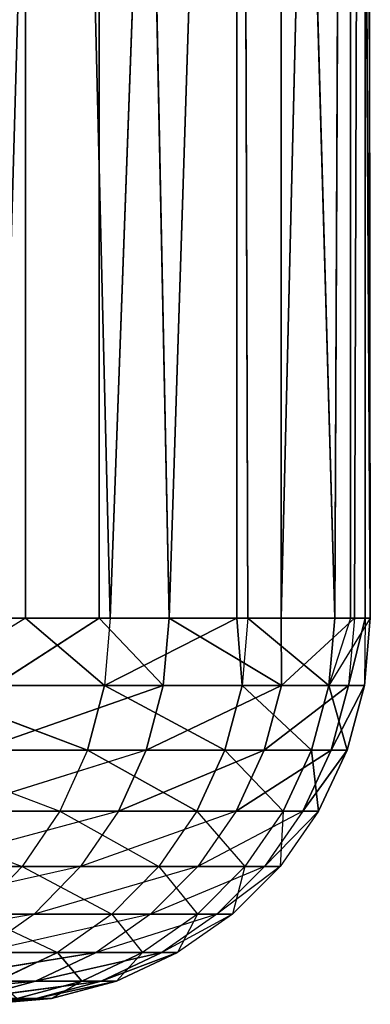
# Model space of a CAD drawing. Extents: x 0 to 7, y 0 to 11.4.
# Tile 121 of 256: x 1.1818 to 1.2, y 0 to 0.051. Entities that reach past the tile are written whole.
import ezdxf

# ---------------------------------------------------------------- set-up
doc = ezdxf.new("R2010")
doc.units = 0
doc.header["$LTSCALE"] = 2.54
doc.layers.get('0').update_dxf_attribs({"color": 13, "linetype": 'CONTINUOUS'})

# ---------------------------------------------------------------- blocks, each defined once
blk = doc.blocks.new('KUBEK_NA_SZCZOTECZKI_DEMIT')
at = {"color": 0}
for p, q in [((1.182075, 0.2, 3.632679), (1.186463, 0.02, 3.615557)), ((1.182075, 0.2, 3.632679), (1.186463, 0.02, 3.615557)), ((1.182075, 0.2, 3.632679), (1.182075, 0.02, 3.632679)), ((1.182075, 0.2, 3.632679), (1.182075, 0.02, 3.632679)), ((1.189516, 0.02, 3.398148), (1.18589, 0.2, 3.382055)), ((1.18589, 0.2, 3.382055), (1.18589, 0.02, 3.382055)), ((1.18589, 0.2, 3.382055), (1.18589, 0.02, 3.382055)), ((1.189516, 0.02, 3.398148), (1.18589, 0.2, 3.382055)), ((1.193025, 0.2, 3.583227), (1.186463, 0.02, 3.615557)), ((1.193025, 0.2, 3.583227), (1.186463, 0.02, 3.615557)), ((1.189516, 0.02, 3.398148), (1.195329, 0.2, 3.431817)), ((1.189516, 0.02, 3.398148), (1.195329, 0.2, 3.431817)), ((1.193025, 0.02, 3.583227), (1.193025, 0.2, 3.583227)), ((1.193601, 0.02, 3.579739), (1.193025, 0.2, 3.583227)), ((1.193025, 0.02, 3.583227), (1.193025, 0.2, 3.583227)), ((1.193601, 0.02, 3.579739), (1.193025, 0.2, 3.583227)), ((1.198105, 0.02, 3.543496), (1.193025, 0.2, 3.583227)), ((1.198105, 0.02, 3.543496), (1.193025, 0.2, 3.583227)), ((1.195329, 0.02, 3.431817), (1.199686, 0.2, 3.482278)), ((1.195329, 0.02, 3.431817), (1.199686, 0.2, 3.482278)), ((1.195329, 0.02, 3.431817), (1.195329, 0.2, 3.431817)), ((1.195329, 0.02, 3.431817), (1.195329, 0.2, 3.431817)), ((1.198105, 0.02, 3.543496), (1.198915, 0.2, 3.532922)), ((1.198105, 0.02, 3.543496), (1.198915, 0.2, 3.532922)), ((1.198915, 0.2, 3.532922), (1.199951, 0.02, 3.507021)), ((1.198915, 0.2, 3.532922), (1.199951, 0.02, 3.507021)), ((1.198915, 0.2, 3.532922), (1.198915, 0.02, 3.532922)), ((1.198915, 0.2, 3.532922), (1.198915, 0.02, 3.532922)), ((1.199129, 0.02, 3.470508), (1.199686, 0.2, 3.482278)), ((1.199129, 0.02, 3.470508), (1.199686, 0.2, 3.482278)), ((1.199686, 0.02, 3.482278), (1.199686, 0.2, 3.482278)), ((1.199686, 0.2, 3.482278), (1.199951, 0.02, 3.507021)), ((1.199686, 0.2, 3.482278), (1.199951, 0.02, 3.507021)), ((1.199686, 0.02, 3.482278), (1.199686, 0.2, 3.482278)), ((1.182075, 0.02, 3.632679), (1.176441, 0.016527, 3.650667)), ((1.182075, 0.02, 3.632679), (1.176731, 0.02, 3.650758)), ((1.18589, 0.02, 3.382055), (1.180484, 0.016527, 3.362771)), ((1.180776, 0.02, 3.362688), (1.18589, 0.02, 3.382055)), ((1.182075, 0.02, 3.632679), (1.186168, 0.016527, 3.615487)), ((1.186463, 0.02, 3.615557), (1.182075, 0.02, 3.632679)), ((1.18589, 0.02, 3.382055), (1.189219, 0.016527, 3.39821)), ((1.18589, 0.02, 3.382055), (1.189516, 0.02, 3.398148)), ((1.193025, 0.02, 3.583227), (1.186168, 0.016527, 3.615487)), ((1.186463, 0.02, 3.615557), (1.186168, 0.016527, 3.615487)), ((1.193025, 0.02, 3.583227), (1.186168, 0.016527, 3.615487)), ((1.193025, 0.02, 3.583227), (1.186463, 0.02, 3.615557)), ((1.193025, 0.02, 3.583227), (1.186463, 0.02, 3.615557)), ((1.189516, 0.02, 3.398148), (1.189219, 0.016527, 3.39821)), ((1.189516, 0.02, 3.398148), (1.195344, 0.016527, 3.434192)), ((1.189516, 0.02, 3.398148), (1.195344, 0.016527, 3.434192)), ((1.189516, 0.02, 3.398148), (1.195329, 0.02, 3.431817)), ((1.189516, 0.02, 3.398148), (1.195329, 0.02, 3.431817)), ((1.193025, 0.02, 3.583227), (1.193301, 0.016527, 3.579691)), ((1.193601, 0.02, 3.579739), (1.193025, 0.02, 3.583227)), ((1.193601, 0.02, 3.579739), (1.193301, 0.016527, 3.579691)), ((1.198105, 0.02, 3.543496), (1.193601, 0.02, 3.579739)), ((1.193601, 0.02, 3.579739), (1.197802, 0.016527, 3.54347)), ((1.193601, 0.02, 3.579739), (1.197802, 0.016527, 3.54347)), ((1.198105, 0.02, 3.543496), (1.193601, 0.02, 3.579739)), ((1.195329, 0.02, 3.431817), (1.195344, 0.016527, 3.434192)), ((1.195329, 0.02, 3.431817), (1.195344, 0.016527, 3.434192)), ((1.195329, 0.02, 3.431817), (1.199129, 0.02, 3.470508)), ((1.195329, 0.02, 3.431817), (1.199129, 0.02, 3.470508)), ((1.199129, 0.02, 3.470508), (1.195344, 0.016527, 3.434192)), ((1.199129, 0.02, 3.470508), (1.195344, 0.016527, 3.434192)), ((1.198915, 0.02, 3.532922), (1.197802, 0.016527, 3.54347)), ((1.199951, 0.02, 3.507021), (1.197802, 0.016527, 3.54347)), ((1.198105, 0.02, 3.543496), (1.197802, 0.016527, 3.54347)), ((1.198915, 0.02, 3.532922), (1.198105, 0.02, 3.543496)), ((1.199129, 0.02, 3.470508), (1.198826, 0.016527, 3.470526)), ((1.199686, 0.02, 3.482278), (1.198826, 0.016527, 3.470526)), ((1.199951, 0.02, 3.507021), (1.198915, 0.02, 3.532922)), ((1.199129, 0.02, 3.470508), (1.199686, 0.02, 3.482278)), ((1.199686, 0.02, 3.482278), (1.199647, 0.016527, 3.507016)), ((1.199951, 0.02, 3.507021), (1.199647, 0.016527, 3.507016)), ((1.199686, 0.02, 3.482278), (1.199951, 0.02, 3.507021)), ((1.176441, 0.016527, 3.650667), (1.186168, 0.016527, 3.615487)), ((1.176441, 0.016527, 3.650667), (1.186168, 0.016527, 3.615487)), ((1.176441, 0.016527, 3.650667), (1.18529, 0.01316, 3.615278)), ((1.176441, 0.016527, 3.650667), (1.18529, 0.01316, 3.615278)), ((1.189219, 0.016527, 3.39821), (1.179616, 0.01316, 3.363019)), ((1.189219, 0.016527, 3.39821), (1.179616, 0.01316, 3.363019)), ((1.189219, 0.016527, 3.39821), (1.180484, 0.016527, 3.362771)), ((1.189219, 0.016527, 3.39821), (1.180484, 0.016527, 3.362771)), ((1.186168, 0.016527, 3.615487), (1.18529, 0.01316, 3.615278)), ((1.186168, 0.016527, 3.615487), (1.18529, 0.01316, 3.615278)), ((1.186168, 0.016527, 3.615487), (1.193301, 0.016527, 3.579691)), ((1.186168, 0.016527, 3.615487), (1.193301, 0.016527, 3.579691)), ((1.186168, 0.016527, 3.615487), (1.19241, 0.01316, 3.579547)), ((1.186168, 0.016527, 3.615487), (1.19241, 0.01316, 3.579547)), ((1.189219, 0.016527, 3.39821), (1.188335, 0.01316, 3.398394)), ((1.189219, 0.016527, 3.39821), (1.188335, 0.01316, 3.398394)), ((1.195344, 0.016527, 3.434192), (1.188335, 0.01316, 3.398394)), ((1.195344, 0.016527, 3.434192), (1.188335, 0.01316, 3.398394)), ((1.195344, 0.016527, 3.434192), (1.189219, 0.016527, 3.39821)), ((1.195344, 0.016527, 3.434192), (1.189219, 0.016527, 3.39821)), ((1.193301, 0.016527, 3.579691), (1.19241, 0.01316, 3.579547)), ((1.193301, 0.016527, 3.579691), (1.19241, 0.01316, 3.579547)), ((1.193301, 0.016527, 3.579691), (1.197802, 0.016527, 3.54347)), ((1.193301, 0.016527, 3.579691), (1.197802, 0.016527, 3.54347)), ((1.193301, 0.016527, 3.579691), (1.196903, 0.01316, 3.543391)), ((1.193301, 0.016527, 3.579691), (1.196903, 0.01316, 3.543391)), ((1.195344, 0.016527, 3.434192), (1.19445, 0.01316, 3.434311)), ((1.195344, 0.016527, 3.434192), (1.19445, 0.01316, 3.434311)), ((1.198826, 0.016527, 3.470526), (1.19445, 0.01316, 3.434311)), ((1.198826, 0.016527, 3.470526), (1.19445, 0.01316, 3.434311)), ((1.198826, 0.016527, 3.470526), (1.195344, 0.016527, 3.434192)), ((1.198826, 0.016527, 3.470526), (1.195344, 0.016527, 3.434192)), ((1.197802, 0.016527, 3.54347), (1.196903, 0.01316, 3.543391)), ((1.197802, 0.016527, 3.54347), (1.196903, 0.01316, 3.543391)), ((1.197802, 0.016527, 3.54347), (1.199647, 0.016527, 3.507016)), ((1.197802, 0.016527, 3.54347), (1.199647, 0.016527, 3.507016)), ((1.197802, 0.016527, 3.54347), (1.198745, 0.01316, 3.507004)), ((1.197802, 0.016527, 3.54347), (1.198745, 0.01316, 3.507004)), ((1.198826, 0.016527, 3.470526), (1.197925, 0.01316, 3.470579)), ((1.198826, 0.016527, 3.470526), (1.197925, 0.01316, 3.470579)), ((1.199647, 0.016527, 3.507016), (1.197925, 0.01316, 3.470579)), ((1.199647, 0.016527, 3.507016), (1.197925, 0.01316, 3.470579)), ((1.199647, 0.016527, 3.507016), (1.198745, 0.01316, 3.507004)), ((1.199647, 0.016527, 3.507016), (1.198745, 0.01316, 3.507004)), ((1.199647, 0.016527, 3.507016), (1.198826, 0.016527, 3.470526)), ((1.199647, 0.016527, 3.507016), (1.198826, 0.016527, 3.470526)), ((1.175581, 0.01316, 3.650394), (1.183856, 0.01, 3.614938)), ((1.175581, 0.01316, 3.650394), (1.18529, 0.01316, 3.615278)), ((1.188335, 0.01316, 3.398394), (1.178199, 0.01, 3.363424)), ((1.188335, 0.01316, 3.398394), (1.179616, 0.01316, 3.363019)), ((1.188335, 0.01316, 3.398394), (1.179616, 0.01316, 3.363019)), ((1.18529, 0.01316, 3.615278), (1.183856, 0.01, 3.614938)), ((1.18529, 0.01316, 3.615278), (1.19241, 0.01316, 3.579547)), ((1.18529, 0.01316, 3.615278), (1.19241, 0.01316, 3.579547)), ((1.18529, 0.01316, 3.615278), (1.190956, 0.01, 3.579312)), ((1.18529, 0.01316, 3.615278), (1.190956, 0.01, 3.579312)), ((1.188335, 0.01316, 3.398394), (1.186893, 0.01, 3.398694)), ((1.19445, 0.01316, 3.434311), (1.186893, 0.01, 3.398694)), ((1.19445, 0.01316, 3.434311), (1.186893, 0.01, 3.398694)), ((1.19445, 0.01316, 3.434311), (1.188335, 0.01316, 3.398394)), ((1.19445, 0.01316, 3.434311), (1.188335, 0.01316, 3.398394)), ((1.19241, 0.01316, 3.579547), (1.190956, 0.01, 3.579312)), ((1.19241, 0.01316, 3.579547), (1.190956, 0.01, 3.579312)), ((1.19241, 0.01316, 3.579547), (1.196903, 0.01316, 3.543391)), ((1.19241, 0.01316, 3.579547), (1.196903, 0.01316, 3.543391)), ((1.19241, 0.01316, 3.579547), (1.195435, 0.01, 3.543263)), ((1.19241, 0.01316, 3.579547), (1.195435, 0.01, 3.543263)), ((1.19445, 0.01316, 3.434311), (1.192989, 0.01, 3.434505)), ((1.19445, 0.01316, 3.434311), (1.192989, 0.01, 3.434505)), ((1.197925, 0.01316, 3.470579), (1.192989, 0.01, 3.434505)), ((1.197925, 0.01316, 3.470579), (1.192989, 0.01, 3.434505)), ((1.197925, 0.01316, 3.470579), (1.19445, 0.01316, 3.434311)), ((1.197925, 0.01316, 3.470579), (1.19445, 0.01316, 3.434311)), ((1.196903, 0.01316, 3.543391), (1.195435, 0.01, 3.543263)), ((1.196903, 0.01316, 3.543391), (1.195435, 0.01, 3.543263)), ((1.197925, 0.01316, 3.470579), (1.196455, 0.01, 3.470666)), ((1.197925, 0.01316, 3.470579), (1.196455, 0.01, 3.470666)), ((1.198745, 0.01316, 3.507004), (1.196455, 0.01, 3.470666)), ((1.198745, 0.01316, 3.507004), (1.196455, 0.01, 3.470666)), ((1.196903, 0.01316, 3.543391), (1.198745, 0.01316, 3.507004)), ((1.196903, 0.01316, 3.543391), (1.198745, 0.01316, 3.507004)), ((1.196903, 0.01316, 3.543391), (1.197271, 0.01, 3.506983)), ((1.196903, 0.01316, 3.543391), (1.197271, 0.01, 3.506983)), ((1.198745, 0.01316, 3.507004), (1.197271, 0.01, 3.506983)), ((1.198745, 0.01316, 3.507004), (1.197271, 0.01, 3.506983)), ((1.198745, 0.01316, 3.507004), (1.197925, 0.01316, 3.470579)), ((1.198745, 0.01316, 3.507004), (1.197925, 0.01316, 3.470579)), ((1.174176, 0.01, 3.64995), (1.183856, 0.01, 3.614938)), ((1.174176, 0.01, 3.64995), (1.181911, 0.007144, 3.614476)), ((1.186893, 0.01, 3.398694), (1.176276, 0.007144, 3.363972)), ((1.186893, 0.01, 3.398694), (1.178199, 0.01, 3.363424)), ((1.183856, 0.01, 3.614938), (1.181911, 0.007144, 3.614476)), ((1.183856, 0.01, 3.614938), (1.188982, 0.007144, 3.578993)), ((1.183856, 0.01, 3.614938), (1.190956, 0.01, 3.579312)), ((1.186893, 0.01, 3.398694), (1.184935, 0.007144, 3.399101)), ((1.192989, 0.01, 3.434505), (1.184935, 0.007144, 3.399101)), ((1.192989, 0.01, 3.434505), (1.186893, 0.01, 3.398694)), ((1.190956, 0.01, 3.579312), (1.188982, 0.007144, 3.578993)), ((1.190956, 0.01, 3.579312), (1.193443, 0.007144, 3.543089)), ((1.190956, 0.01, 3.579312), (1.195435, 0.01, 3.543263)), ((1.192989, 0.01, 3.434505), (1.191007, 0.007144, 3.434769)), ((1.196455, 0.01, 3.470666), (1.191007, 0.007144, 3.434769)), ((1.196455, 0.01, 3.470666), (1.192989, 0.01, 3.434505)), ((1.195435, 0.01, 3.543263), (1.193443, 0.007144, 3.543089)), ((1.196455, 0.01, 3.470666), (1.194458, 0.007144, 3.470784)), ((1.197271, 0.01, 3.506983), (1.194458, 0.007144, 3.470784)), ((1.197271, 0.01, 3.506983), (1.195272, 0.007144, 3.506955)), ((1.195435, 0.01, 3.543263), (1.195272, 0.007144, 3.506955)), ((1.195435, 0.01, 3.543263), (1.197271, 0.01, 3.506983)), ((1.197271, 0.01, 3.506983), (1.196455, 0.01, 3.470666)), ((1.172269, 0.007144, 3.649347), (1.181911, 0.007144, 3.614476)), ((1.184935, 0.007144, 3.399101), (1.173906, 0.004679, 3.36465)), ((1.184935, 0.007144, 3.399101), (1.176276, 0.007144, 3.363972)), ((1.181911, 0.007144, 3.614476), (1.179513, 0.004679, 3.613906)), ((1.181911, 0.007144, 3.614476), (1.188982, 0.007144, 3.578993)), ((1.181911, 0.007144, 3.614476), (1.186548, 0.004679, 3.5786)), ((1.184935, 0.007144, 3.399101), (1.182522, 0.004679, 3.399604)), ((1.191007, 0.007144, 3.434769), (1.182522, 0.004679, 3.399604)), ((1.191007, 0.007144, 3.434769), (1.184935, 0.007144, 3.399101)), ((1.188982, 0.007144, 3.578993), (1.186548, 0.004679, 3.5786)), ((1.191007, 0.007144, 3.434769), (1.188563, 0.004679, 3.435093)), ((1.194458, 0.007144, 3.470784), (1.188563, 0.004679, 3.435093)), ((1.188982, 0.007144, 3.578993), (1.193443, 0.007144, 3.543089)), ((1.188982, 0.007144, 3.578993), (1.190987, 0.004679, 3.542875)), ((1.193443, 0.007144, 3.543089), (1.190987, 0.004679, 3.542875)), ((1.194458, 0.007144, 3.470784), (1.191007, 0.007144, 3.434769)), ((1.194458, 0.007144, 3.470784), (1.191998, 0.004679, 3.470929)), ((1.195272, 0.007144, 3.506955), (1.191998, 0.004679, 3.470929)), ((1.195272, 0.007144, 3.506955), (1.192807, 0.004679, 3.50692)), ((1.193443, 0.007144, 3.543089), (1.192807, 0.004679, 3.50692)), ((1.193443, 0.007144, 3.543089), (1.195272, 0.007144, 3.506955)), ((1.195272, 0.007144, 3.506955), (1.194458, 0.007144, 3.470784)), ((1.182522, 0.004679, 3.399604), (1.17116, 0.00268, 3.365434)), ((1.182522, 0.004679, 3.399604), (1.173906, 0.004679, 3.36465)), ((1.179513, 0.004679, 3.613906), (1.186548, 0.004679, 3.5786)), ((1.179513, 0.004679, 3.613906), (1.183729, 0.00268, 3.578144)), ((1.182522, 0.004679, 3.399604), (1.179726, 0.00268, 3.400185)), ((1.188563, 0.004679, 3.435093), (1.179726, 0.00268, 3.400185)), ((1.188563, 0.004679, 3.435093), (1.182522, 0.004679, 3.399604)), ((1.186548, 0.004679, 3.5786), (1.183729, 0.00268, 3.578144)), ((1.188563, 0.004679, 3.435093), (1.185732, 0.00268, 3.435469)), ((1.191998, 0.004679, 3.470929), (1.185732, 0.00268, 3.435469)), ((1.186548, 0.004679, 3.5786), (1.190987, 0.004679, 3.542875)), ((1.186548, 0.004679, 3.5786), (1.188142, 0.00268, 3.542626)), ((1.190987, 0.004679, 3.542875), (1.188142, 0.00268, 3.542626)), ((1.191998, 0.004679, 3.470929), (1.188563, 0.004679, 3.435093)), ((1.191998, 0.004679, 3.470929), (1.189147, 0.00268, 3.471098)), ((1.192807, 0.004679, 3.50692), (1.189147, 0.00268, 3.471098)), ((1.192807, 0.004679, 3.50692), (1.189952, 0.00268, 3.50688)), ((1.190987, 0.004679, 3.542875), (1.189952, 0.00268, 3.50688)), ((1.190987, 0.004679, 3.542875), (1.192807, 0.004679, 3.50692)), ((1.192807, 0.004679, 3.50692), (1.191998, 0.004679, 3.470929)), ((1.185732, 0.00268, 3.435469), (1.176633, 0.001206, 3.400829)), ((1.185732, 0.00268, 3.435469), (1.176633, 0.001206, 3.400829)), ((1.176734, 0.00268, 3.613246), (1.183729, 0.00268, 3.578144)), ((1.185732, 0.00268, 3.435469), (1.179726, 0.00268, 3.400185)), ((1.183729, 0.00268, 3.578144), (1.18061, 0.001206, 3.577641)), ((1.183729, 0.00268, 3.578144), (1.18061, 0.001206, 3.577641)), ((1.185732, 0.00268, 3.435469), (1.1826, 0.001206, 3.435885)), ((1.185732, 0.00268, 3.435469), (1.1826, 0.001206, 3.435885)), ((1.189147, 0.00268, 3.471098), (1.1826, 0.001206, 3.435885)), ((1.189147, 0.00268, 3.471098), (1.1826, 0.001206, 3.435885)), ((1.183729, 0.00268, 3.578144), (1.188142, 0.00268, 3.542626)), ((1.183729, 0.00268, 3.578144), (1.184995, 0.001206, 3.542351)), ((1.183729, 0.00268, 3.578144), (1.184995, 0.001206, 3.542351)), ((1.188142, 0.00268, 3.542626), (1.184995, 0.001206, 3.542351)), ((1.188142, 0.00268, 3.542626), (1.184995, 0.001206, 3.542351)), ((1.189147, 0.00268, 3.471098), (1.185732, 0.00268, 3.435469)), ((1.189147, 0.00268, 3.471098), (1.185993, 0.001206, 3.471284)), ((1.189147, 0.00268, 3.471098), (1.185993, 0.001206, 3.471284)), ((1.189952, 0.00268, 3.50688), (1.185993, 0.001206, 3.471284)), ((1.189952, 0.00268, 3.50688), (1.185993, 0.001206, 3.471284)), ((1.189952, 0.00268, 3.50688), (1.186792, 0.001206, 3.506836)), ((1.189952, 0.00268, 3.50688), (1.186792, 0.001206, 3.506836)), ((1.188142, 0.00268, 3.542626), (1.186792, 0.001206, 3.506836)), ((1.188142, 0.00268, 3.542626), (1.186792, 0.001206, 3.506836)), ((1.188142, 0.00268, 3.542626), (1.189952, 0.00268, 3.50688)), ((1.189952, 0.00268, 3.50688), (1.189147, 0.00268, 3.471098)), ((1.1826, 0.001206, 3.435885), (1.173336, 0.000304, 3.401515)), ((1.1826, 0.001206, 3.435885), (1.173336, 0.000304, 3.401515)), ((1.1826, 0.001206, 3.435885), (1.176633, 0.001206, 3.400829)), ((1.1826, 0.001206, 3.435885), (1.176633, 0.001206, 3.400829)), ((1.1826, 0.001206, 3.435885), (1.179262, 0.000304, 3.436329)), ((1.1826, 0.001206, 3.435885), (1.179262, 0.000304, 3.436329)), ((1.185993, 0.001206, 3.471284), (1.179262, 0.000304, 3.436329)), ((1.185993, 0.001206, 3.471284), (1.179262, 0.000304, 3.436329)), ((1.18061, 0.001206, 3.577641), (1.184995, 0.001206, 3.542351)), ((1.18061, 0.001206, 3.577641), (1.184995, 0.001206, 3.542351)), ((1.184995, 0.001206, 3.542351), (1.18164, 0.000304, 3.542058)), ((1.184995, 0.001206, 3.542351), (1.18164, 0.000304, 3.542058)), ((1.185993, 0.001206, 3.471284), (1.1826, 0.001206, 3.435885)), ((1.185993, 0.001206, 3.471284), (1.1826, 0.001206, 3.435885)), ((1.185993, 0.001206, 3.471284), (1.182631, 0.000304, 3.471482)), ((1.185993, 0.001206, 3.471284), (1.182631, 0.000304, 3.471482)), ((1.186792, 0.001206, 3.506836), (1.182631, 0.000304, 3.471482)), ((1.186792, 0.001206, 3.506836), (1.182631, 0.000304, 3.471482)), ((1.186792, 0.001206, 3.506836), (1.183425, 0.000304, 3.506789)), ((1.186792, 0.001206, 3.506836), (1.183425, 0.000304, 3.506789)), ((1.184995, 0.001206, 3.542351), (1.183425, 0.000304, 3.506789)), ((1.184995, 0.001206, 3.542351), (1.183425, 0.000304, 3.506789)), ((1.184995, 0.001206, 3.542351), (1.186792, 0.001206, 3.506836)), ((1.184995, 0.001206, 3.542351), (1.186792, 0.001206, 3.506836)), ((1.186792, 0.001206, 3.506836), (1.185993, 0.001206, 3.471284)), ((1.186792, 0.001206, 3.506836), (1.185993, 0.001206, 3.471284)), ((1.182631, 0.000304, 3.471482), (1.175819, 0, 3.436786)), ((1.182631, 0.000304, 3.471482), (1.175819, 0, 3.436786)), ((1.182631, 0.000304, 3.471482), (1.179164, 0, 3.471687)), ((1.182631, 0.000304, 3.471482), (1.179164, 0, 3.471687)), ((1.183425, 0.000304, 3.506789), (1.179164, 0, 3.471687)), ((1.183425, 0.000304, 3.506789), (1.179164, 0, 3.471687)), ((1.182631, 0.000304, 3.471482), (1.179262, 0.000304, 3.436329)), ((1.182631, 0.000304, 3.471482), (1.179262, 0.000304, 3.436329)), ((1.183425, 0.000304, 3.506789), (1.179953, 0, 3.50674)), ((1.183425, 0.000304, 3.506789), (1.179953, 0, 3.50674)), ((1.18164, 0.000304, 3.542058), (1.183425, 0.000304, 3.506789)), ((1.18164, 0.000304, 3.542058), (1.183425, 0.000304, 3.506789)), ((1.183425, 0.000304, 3.506789), (1.182631, 0.000304, 3.471482)), ((1.183425, 0.000304, 3.506789), (1.182631, 0.000304, 3.471482))]:
    blk.add_line(p, q, dxfattribs=at)
mesh = blk.add_polyface(dxfattribs=at)
corners = [(1.166179, 0.2, 3.680769), (1.176731, 0.02, 3.650758), (1.182075, 0.2, 3.632679)]
mesh.append_faces([[corners[k] for k in face] for face in [(0, 1, 2)]], dxfattribs={"color": 0})
mesh = blk.add_polyface(dxfattribs=at)
corners = [(1.18589, 0.2, 3.382055), (1.180776, 0.02, 3.362688), (1.171465, 0.2, 3.333503)]
mesh.append_faces([[corners[k] for k in face] for face in [(0, 1, 2)]], dxfattribs={"color": 0})
mesh = blk.add_polyface(dxfattribs=at)
corners = [(1.182075, 0.2, 3.632679), (1.176731, 0.02, 3.650758), (1.182075, 0.02, 3.632679)]
mesh.append_faces([[corners[k] for k in face] for face in [(0, 1, 2)]], dxfattribs={"color": 0})
mesh = blk.add_polyface(dxfattribs=at)
corners = [(1.18589, 0.2, 3.382055), (1.18589, 0.02, 3.382055), (1.180776, 0.02, 3.362688)]
mesh.append_faces([[corners[k] for k in face] for face in [(0, 1, 2)]], dxfattribs={"color": 0})
mesh = blk.add_polyface(dxfattribs=at)
corners = [(1.182075, 0.2, 3.632679), (1.186463, 0.02, 3.615557), (1.193025, 0.2, 3.583227)]
mesh.append_faces([[corners[k] for k in face] for face in [(0, 1, 2)]], dxfattribs={"color": 0})
mesh = blk.add_polyface(dxfattribs=at)
corners = [(1.182075, 0.2, 3.632679), (1.182075, 0.02, 3.632679), (1.186463, 0.02, 3.615557)]
mesh.append_faces([[corners[k] for k in face] for face in [(0, 1, 2)]], dxfattribs={"color": 0})
mesh = blk.add_polyface(dxfattribs=at)
corners = [(1.195329, 0.2, 3.431817), (1.189516, 0.02, 3.398148), (1.18589, 0.2, 3.382055)]
mesh.append_faces([[corners[k] for k in face] for face in [(0, 1, 2)]], dxfattribs={"color": 0})
mesh = blk.add_polyface(dxfattribs=at)
corners = [(1.18589, 0.2, 3.382055), (1.189516, 0.02, 3.398148), (1.18589, 0.02, 3.382055)]
mesh.append_faces([[corners[k] for k in face] for face in [(0, 1, 2)]], dxfattribs={"color": 0})
mesh = blk.add_polyface(dxfattribs=at)
corners = [(1.193025, 0.2, 3.583227), (1.186463, 0.02, 3.615557), (1.193025, 0.02, 3.583227)]
mesh.append_faces([[corners[k] for k in face] for face in [(0, 1, 2)]], dxfattribs={"color": 0})
mesh = blk.add_polyface(dxfattribs=at)
corners = [(1.195329, 0.2, 3.431817), (1.195329, 0.02, 3.431817), (1.189516, 0.02, 3.398148)]
mesh.append_faces([[corners[k] for k in face] for face in [(0, 1, 2)]], dxfattribs={"color": 0})
mesh = blk.add_polyface(dxfattribs=at)
corners = [(1.193025, 0.2, 3.583227), (1.193025, 0.02, 3.583227), (1.193601, 0.02, 3.579739)]
mesh.append_faces([[corners[k] for k in face] for face in [(0, 1, 2)]], dxfattribs={"color": 0})
mesh = blk.add_polyface(dxfattribs=at)
corners = [(1.193025, 0.2, 3.583227), (1.193601, 0.02, 3.579739), (1.198105, 0.02, 3.543496)]
mesh.append_faces([[corners[k] for k in face] for face in [(0, 1, 2)]], dxfattribs={"color": 0})
mesh = blk.add_polyface(dxfattribs=at)
corners = [(1.193025, 0.2, 3.583227), (1.198105, 0.02, 3.543496), (1.198915, 0.2, 3.532922)]
mesh.append_faces([[corners[k] for k in face] for face in [(0, 1, 2)]], dxfattribs={"color": 0})
mesh = blk.add_polyface(dxfattribs=at)
corners = [(1.199686, 0.2, 3.482278), (1.199129, 0.02, 3.470508), (1.195329, 0.02, 3.431817)]
mesh.append_faces([[corners[k] for k in face] for face in [(0, 1, 2)]], dxfattribs={"color": 0})
mesh = blk.add_polyface(dxfattribs=at)
corners = [(1.199686, 0.2, 3.482278), (1.195329, 0.02, 3.431817), (1.195329, 0.2, 3.431817)]
mesh.append_faces([[corners[k] for k in face] for face in [(0, 1, 2)]], dxfattribs={"color": 0})
mesh = blk.add_polyface(dxfattribs=at)
corners = [(1.198915, 0.2, 3.532922), (1.198105, 0.02, 3.543496), (1.198915, 0.02, 3.532922)]
mesh.append_faces([[corners[k] for k in face] for face in [(0, 1, 2)]], dxfattribs={"color": 0})
mesh = blk.add_polyface(dxfattribs=at)
corners = [(1.198915, 0.2, 3.532922), (1.199951, 0.02, 3.507021), (1.199686, 0.2, 3.482278)]
mesh.append_faces([[corners[k] for k in face] for face in [(0, 1, 2)]], dxfattribs={"color": 0})
mesh = blk.add_polyface(dxfattribs=at)
corners = [(1.198915, 0.2, 3.532922), (1.198915, 0.02, 3.532922), (1.199951, 0.02, 3.507021)]
mesh.append_faces([[corners[k] for k in face] for face in [(0, 1, 2)]], dxfattribs={"color": 0})
mesh = blk.add_polyface(dxfattribs=at)
corners = [(1.199686, 0.2, 3.482278), (1.199686, 0.02, 3.482278), (1.199129, 0.02, 3.470508)]
mesh.append_faces([[corners[k] for k in face] for face in [(0, 1, 2)]], dxfattribs={"color": 0})
mesh = blk.add_polyface(dxfattribs=at)
corners = [(1.199686, 0.2, 3.482278), (1.199951, 0.02, 3.507021), (1.199686, 0.02, 3.482278)]
mesh.append_faces([[corners[k] for k in face] for face in [(0, 1, 2)]], dxfattribs={"color": 0})
mesh = blk.add_polyface(dxfattribs=at)
corners = [(1.182075, 0.02, 3.632679), (1.176441, 0.016527, 3.650667), (1.186168, 0.016527, 3.615487)]
mesh.append_faces([[corners[k] for k in face] for face in [(0, 1, 2)]], dxfattribs={"color": 0})
mesh = blk.add_polyface(dxfattribs=at)
corners = [(1.18589, 0.02, 3.382055), (1.189219, 0.016527, 3.39821), (1.180484, 0.016527, 3.362771)]
mesh.append_faces([[corners[k] for k in face] for face in [(0, 1, 2)]], dxfattribs={"color": 0})
mesh = blk.add_polyface(dxfattribs=at)
corners = [(1.193025, 0.02, 3.583227), (1.186168, 0.016527, 3.615487), (1.193301, 0.016527, 3.579691)]
mesh.append_faces([[corners[k] for k in face] for face in [(0, 1, 2)]], dxfattribs={"color": 0})
mesh = blk.add_polyface(dxfattribs=at)
corners = [(1.186463, 0.02, 3.615557), (1.186168, 0.016527, 3.615487), (1.193025, 0.02, 3.583227)]
mesh.append_faces([[corners[k] for k in face] for face in [(0, 1, 2)]], dxfattribs={"color": 0})
mesh = blk.add_polyface(dxfattribs=at)
corners = [(1.189516, 0.02, 3.398148), (1.195344, 0.016527, 3.434192), (1.189219, 0.016527, 3.39821)]
mesh.append_faces([[corners[k] for k in face] for face in [(0, 1, 2)]], dxfattribs={"color": 0})
mesh = blk.add_polyface(dxfattribs=at)
corners = [(1.195329, 0.02, 3.431817), (1.195344, 0.016527, 3.434192), (1.189516, 0.02, 3.398148)]
mesh.append_faces([[corners[k] for k in face] for face in [(0, 1, 2)]], dxfattribs={"color": 0})
mesh = blk.add_polyface(dxfattribs=at)
corners = [(1.193601, 0.02, 3.579739), (1.193301, 0.016527, 3.579691), (1.197802, 0.016527, 3.54347)]
mesh.append_faces([[corners[k] for k in face] for face in [(0, 1, 2)]], dxfattribs={"color": 0})
mesh = blk.add_polyface(dxfattribs=at)
corners = [(1.193601, 0.02, 3.579739), (1.197802, 0.016527, 3.54347), (1.198105, 0.02, 3.543496)]
mesh.append_faces([[corners[k] for k in face] for face in [(0, 1, 2)]], dxfattribs={"color": 0})
mesh = blk.add_polyface(dxfattribs=at)
corners = [(1.199129, 0.02, 3.470508), (1.195344, 0.016527, 3.434192), (1.195329, 0.02, 3.431817)]
mesh.append_faces([[corners[k] for k in face] for face in [(0, 1, 2)]], dxfattribs={"color": 0})
mesh = blk.add_polyface(dxfattribs=at)
corners = [(1.199129, 0.02, 3.470508), (1.198826, 0.016527, 3.470526), (1.195344, 0.016527, 3.434192)]
mesh.append_faces([[corners[k] for k in face] for face in [(0, 1, 2)]], dxfattribs={"color": 0})
mesh = blk.add_polyface(dxfattribs=at)
corners = [(1.199951, 0.02, 3.507021), (1.197802, 0.016527, 3.54347), (1.199647, 0.016527, 3.507016)]
mesh.append_faces([[corners[k] for k in face] for face in [(0, 1, 2)]], dxfattribs={"color": 0})
mesh = blk.add_polyface(dxfattribs=at)
corners = [(1.199686, 0.02, 3.482278), (1.199647, 0.016527, 3.507016), (1.198826, 0.016527, 3.470526)]
mesh.append_faces([[corners[k] for k in face] for face in [(0, 1, 2)]], dxfattribs={"color": 0})
mesh = blk.add_polyface(dxfattribs=at)
corners = [(1.176441, 0.016527, 3.650667), (1.175581, 0.01316, 3.650394), (1.18529, 0.01316, 3.615278)]
mesh.append_faces([[corners[k] for k in face] for face in [(0, 1, 2)]], dxfattribs={"color": 0})
mesh = blk.add_polyface(dxfattribs=at)
corners = [(1.176441, 0.016527, 3.650667), (1.18529, 0.01316, 3.615278), (1.186168, 0.016527, 3.615487)]
mesh.append_faces([[corners[k] for k in face] for face in [(0, 1, 2)]], dxfattribs={"color": 0})
mesh = blk.add_polyface(dxfattribs=at)
corners = [(1.189219, 0.016527, 3.39821), (1.179616, 0.01316, 3.363019), (1.180484, 0.016527, 3.362771)]
mesh.append_faces([[corners[k] for k in face] for face in [(0, 1, 2)]], dxfattribs={"color": 0})
mesh = blk.add_polyface(dxfattribs=at)
corners = [(1.189219, 0.016527, 3.39821), (1.188335, 0.01316, 3.398394), (1.179616, 0.01316, 3.363019)]
mesh.append_faces([[corners[k] for k in face] for face in [(0, 1, 2)]], dxfattribs={"color": 0})
mesh = blk.add_polyface(dxfattribs=at)
corners = [(1.186168, 0.016527, 3.615487), (1.18529, 0.01316, 3.615278), (1.19241, 0.01316, 3.579547)]
mesh.append_faces([[corners[k] for k in face] for face in [(0, 1, 2)]], dxfattribs={"color": 0})
mesh = blk.add_polyface(dxfattribs=at)
corners = [(1.186168, 0.016527, 3.615487), (1.19241, 0.01316, 3.579547), (1.193301, 0.016527, 3.579691)]
mesh.append_faces([[corners[k] for k in face] for face in [(0, 1, 2)]], dxfattribs={"color": 0})
mesh = blk.add_polyface(dxfattribs=at)
corners = [(1.195344, 0.016527, 3.434192), (1.188335, 0.01316, 3.398394), (1.189219, 0.016527, 3.39821)]
mesh.append_faces([[corners[k] for k in face] for face in [(0, 1, 2)]], dxfattribs={"color": 0})
mesh = blk.add_polyface(dxfattribs=at)
corners = [(1.195344, 0.016527, 3.434192), (1.19445, 0.01316, 3.434311), (1.188335, 0.01316, 3.398394)]
mesh.append_faces([[corners[k] for k in face] for face in [(0, 1, 2)]], dxfattribs={"color": 0})
mesh = blk.add_polyface(dxfattribs=at)
corners = [(1.193301, 0.016527, 3.579691), (1.19241, 0.01316, 3.579547), (1.196903, 0.01316, 3.543391)]
mesh.append_faces([[corners[k] for k in face] for face in [(0, 1, 2)]], dxfattribs={"color": 0})
mesh = blk.add_polyface(dxfattribs=at)
corners = [(1.193301, 0.016527, 3.579691), (1.196903, 0.01316, 3.543391), (1.197802, 0.016527, 3.54347)]
mesh.append_faces([[corners[k] for k in face] for face in [(0, 1, 2)]], dxfattribs={"color": 0})
mesh = blk.add_polyface(dxfattribs=at)
corners = [(1.198826, 0.016527, 3.470526), (1.19445, 0.01316, 3.434311), (1.195344, 0.016527, 3.434192)]
mesh.append_faces([[corners[k] for k in face] for face in [(0, 1, 2)]], dxfattribs={"color": 0})
mesh = blk.add_polyface(dxfattribs=at)
corners = [(1.198826, 0.016527, 3.470526), (1.197925, 0.01316, 3.470579), (1.19445, 0.01316, 3.434311)]
mesh.append_faces([[corners[k] for k in face] for face in [(0, 1, 2)]], dxfattribs={"color": 0})
mesh = blk.add_polyface(dxfattribs=at)
corners = [(1.197802, 0.016527, 3.54347), (1.196903, 0.01316, 3.543391), (1.198745, 0.01316, 3.507004)]
mesh.append_faces([[corners[k] for k in face] for face in [(0, 1, 2)]], dxfattribs={"color": 0})
mesh = blk.add_polyface(dxfattribs=at)
corners = [(1.197802, 0.016527, 3.54347), (1.198745, 0.01316, 3.507004), (1.199647, 0.016527, 3.507016)]
mesh.append_faces([[corners[k] for k in face] for face in [(0, 1, 2)]], dxfattribs={"color": 0})
mesh = blk.add_polyface(dxfattribs=at)
corners = [(1.199647, 0.016527, 3.507016), (1.197925, 0.01316, 3.470579), (1.198826, 0.016527, 3.470526)]
mesh.append_faces([[corners[k] for k in face] for face in [(0, 1, 2)]], dxfattribs={"color": 0})
mesh = blk.add_polyface(dxfattribs=at)
corners = [(1.199647, 0.016527, 3.507016), (1.198745, 0.01316, 3.507004), (1.197925, 0.01316, 3.470579)]
mesh.append_faces([[corners[k] for k in face] for face in [(0, 1, 2)]], dxfattribs={"color": 0})
mesh = blk.add_polyface(dxfattribs=at)
corners = [(1.188335, 0.01316, 3.398394), (1.178199, 0.01, 3.363424), (1.179616, 0.01316, 3.363019)]
mesh.append_faces([[corners[k] for k in face] for face in [(0, 1, 2)]], dxfattribs={"color": 0})
mesh = blk.add_polyface(dxfattribs=at)
corners = [(1.18529, 0.01316, 3.615278), (1.183856, 0.01, 3.614938), (1.190956, 0.01, 3.579312)]
mesh.append_faces([[corners[k] for k in face] for face in [(0, 1, 2)]], dxfattribs={"color": 0})
mesh = blk.add_polyface(dxfattribs=at)
corners = [(1.18529, 0.01316, 3.615278), (1.190956, 0.01, 3.579312), (1.19241, 0.01316, 3.579547)]
mesh.append_faces([[corners[k] for k in face] for face in [(0, 1, 2)]], dxfattribs={"color": 0})
mesh = blk.add_polyface(dxfattribs=at)
corners = [(1.19445, 0.01316, 3.434311), (1.186893, 0.01, 3.398694), (1.188335, 0.01316, 3.398394)]
mesh.append_faces([[corners[k] for k in face] for face in [(0, 1, 2)]], dxfattribs={"color": 0})
mesh = blk.add_polyface(dxfattribs=at)
corners = [(1.19445, 0.01316, 3.434311), (1.192989, 0.01, 3.434505), (1.186893, 0.01, 3.398694)]
mesh.append_faces([[corners[k] for k in face] for face in [(0, 1, 2)]], dxfattribs={"color": 0})
mesh = blk.add_polyface(dxfattribs=at)
corners = [(1.19241, 0.01316, 3.579547), (1.190956, 0.01, 3.579312), (1.195435, 0.01, 3.543263)]
mesh.append_faces([[corners[k] for k in face] for face in [(0, 1, 2)]], dxfattribs={"color": 0})
mesh = blk.add_polyface(dxfattribs=at)
corners = [(1.19241, 0.01316, 3.579547), (1.195435, 0.01, 3.543263), (1.196903, 0.01316, 3.543391)]
mesh.append_faces([[corners[k] for k in face] for face in [(0, 1, 2)]], dxfattribs={"color": 0})
mesh = blk.add_polyface(dxfattribs=at)
corners = [(1.197925, 0.01316, 3.470579), (1.192989, 0.01, 3.434505), (1.19445, 0.01316, 3.434311)]
mesh.append_faces([[corners[k] for k in face] for face in [(0, 1, 2)]], dxfattribs={"color": 0})
mesh = blk.add_polyface(dxfattribs=at)
corners = [(1.197925, 0.01316, 3.470579), (1.196455, 0.01, 3.470666), (1.192989, 0.01, 3.434505)]
mesh.append_faces([[corners[k] for k in face] for face in [(0, 1, 2)]], dxfattribs={"color": 0})
mesh = blk.add_polyface(dxfattribs=at)
corners = [(1.196903, 0.01316, 3.543391), (1.195435, 0.01, 3.543263), (1.197271, 0.01, 3.506983)]
mesh.append_faces([[corners[k] for k in face] for face in [(0, 1, 2)]], dxfattribs={"color": 0})
mesh = blk.add_polyface(dxfattribs=at)
corners = [(1.198745, 0.01316, 3.507004), (1.196455, 0.01, 3.470666), (1.197925, 0.01316, 3.470579)]
mesh.append_faces([[corners[k] for k in face] for face in [(0, 1, 2)]], dxfattribs={"color": 0})
mesh = blk.add_polyface(dxfattribs=at)
corners = [(1.198745, 0.01316, 3.507004), (1.197271, 0.01, 3.506983), (1.196455, 0.01, 3.470666)]
mesh.append_faces([[corners[k] for k in face] for face in [(0, 1, 2)]], dxfattribs={"color": 0})
mesh = blk.add_polyface(dxfattribs=at)
corners = [(1.196903, 0.01316, 3.543391), (1.197271, 0.01, 3.506983), (1.198745, 0.01316, 3.507004)]
mesh.append_faces([[corners[k] for k in face] for face in [(0, 1, 2)]], dxfattribs={"color": 0})
mesh = blk.add_polyface(dxfattribs=at)
corners = [(1.185732, 0.00268, 3.435469), (1.176633, 0.001206, 3.400829), (1.179726, 0.00268, 3.400185)]
mesh.append_faces([[corners[k] for k in face] for face in [(0, 1, 2)]], dxfattribs={"color": 0})
mesh = blk.add_polyface(dxfattribs=at)
corners = [(1.1826, 0.001206, 3.435885), (1.176633, 0.001206, 3.400829), (1.185732, 0.00268, 3.435469)]
mesh.append_faces([[corners[k] for k in face] for face in [(0, 1, 2)]], dxfattribs={"color": 0})
mesh = blk.add_polyface(dxfattribs=at)
corners = [(1.176734, 0.00268, 3.613246), (1.18061, 0.001206, 3.577641), (1.183729, 0.00268, 3.578144)]
mesh.append_faces([[corners[k] for k in face] for face in [(0, 1, 2)]], dxfattribs={"color": 0})
mesh = blk.add_polyface(dxfattribs=at)
corners = [(1.183729, 0.00268, 3.578144), (1.18061, 0.001206, 3.577641), (1.184995, 0.001206, 3.542351)]
mesh.append_faces([[corners[k] for k in face] for face in [(0, 1, 2)]], dxfattribs={"color": 0})
mesh = blk.add_polyface(dxfattribs=at)
corners = [(1.189147, 0.00268, 3.471098), (1.1826, 0.001206, 3.435885), (1.185732, 0.00268, 3.435469)]
mesh.append_faces([[corners[k] for k in face] for face in [(0, 1, 2)]], dxfattribs={"color": 0})
mesh = blk.add_polyface(dxfattribs=at)
corners = [(1.185993, 0.001206, 3.471284), (1.1826, 0.001206, 3.435885), (1.189147, 0.00268, 3.471098)]
mesh.append_faces([[corners[k] for k in face] for face in [(0, 1, 2)]], dxfattribs={"color": 0})
mesh = blk.add_polyface(dxfattribs=at)
corners = [(1.183729, 0.00268, 3.578144), (1.184995, 0.001206, 3.542351), (1.188142, 0.00268, 3.542626)]
mesh.append_faces([[corners[k] for k in face] for face in [(0, 1, 2)]], dxfattribs={"color": 0})
mesh = blk.add_polyface(dxfattribs=at)
corners = [(1.188142, 0.00268, 3.542626), (1.184995, 0.001206, 3.542351), (1.186792, 0.001206, 3.506836)]
mesh.append_faces([[corners[k] for k in face] for face in [(0, 1, 2)]], dxfattribs={"color": 0})
mesh = blk.add_polyface(dxfattribs=at)
corners = [(1.189952, 0.00268, 3.50688), (1.185993, 0.001206, 3.471284), (1.189147, 0.00268, 3.471098)]
mesh.append_faces([[corners[k] for k in face] for face in [(0, 1, 2)]], dxfattribs={"color": 0})
mesh = blk.add_polyface(dxfattribs=at)
corners = [(1.189952, 0.00268, 3.50688), (1.186792, 0.001206, 3.506836), (1.185993, 0.001206, 3.471284)]
mesh.append_faces([[corners[k] for k in face] for face in [(0, 1, 2)]], dxfattribs={"color": 0})
mesh = blk.add_polyface(dxfattribs=at)
corners = [(1.188142, 0.00268, 3.542626), (1.186792, 0.001206, 3.506836), (1.189952, 0.00268, 3.50688)]
mesh.append_faces([[corners[k] for k in face] for face in [(0, 1, 2)]], dxfattribs={"color": 0})
mesh = blk.add_polyface(dxfattribs=at)
corners = [(1.1826, 0.001206, 3.435885), (1.173336, 0.000304, 3.401515), (1.176633, 0.001206, 3.400829)]
mesh.append_faces([[corners[k] for k in face] for face in [(0, 1, 2)]], dxfattribs={"color": 0})
mesh = blk.add_polyface(dxfattribs=at)
corners = [(1.179262, 0.000304, 3.436329), (1.173336, 0.000304, 3.401515), (1.1826, 0.001206, 3.435885)]
mesh.append_faces([[corners[k] for k in face] for face in [(0, 1, 2)]], dxfattribs={"color": 0})
mesh = blk.add_polyface(dxfattribs=at)
corners = [(1.185993, 0.001206, 3.471284), (1.179262, 0.000304, 3.436329), (1.1826, 0.001206, 3.435885)]
mesh.append_faces([[corners[k] for k in face] for face in [(0, 1, 2)]], dxfattribs={"color": 0})
mesh = blk.add_polyface(dxfattribs=at)
corners = [(1.182631, 0.000304, 3.471482), (1.179262, 0.000304, 3.436329), (1.185993, 0.001206, 3.471284)]
mesh.append_faces([[corners[k] for k in face] for face in [(0, 1, 2)]], dxfattribs={"color": 0})
mesh = blk.add_polyface(dxfattribs=at)
corners = [(1.18061, 0.001206, 3.577641), (1.18164, 0.000304, 3.542058), (1.184995, 0.001206, 3.542351)]
mesh.append_faces([[corners[k] for k in face] for face in [(0, 1, 2)]], dxfattribs={"color": 0})
mesh = blk.add_polyface(dxfattribs=at)
corners = [(1.184995, 0.001206, 3.542351), (1.18164, 0.000304, 3.542058), (1.183425, 0.000304, 3.506789)]
mesh.append_faces([[corners[k] for k in face] for face in [(0, 1, 2)]], dxfattribs={"color": 0})
mesh = blk.add_polyface(dxfattribs=at)
corners = [(1.186792, 0.001206, 3.506836), (1.182631, 0.000304, 3.471482), (1.185993, 0.001206, 3.471284)]
mesh.append_faces([[corners[k] for k in face] for face in [(0, 1, 2)]], dxfattribs={"color": 0})
mesh = blk.add_polyface(dxfattribs=at)
corners = [(1.186792, 0.001206, 3.506836), (1.183425, 0.000304, 3.506789), (1.182631, 0.000304, 3.471482)]
mesh.append_faces([[corners[k] for k in face] for face in [(0, 1, 2)]], dxfattribs={"color": 0})
mesh = blk.add_polyface(dxfattribs=at)
corners = [(1.184995, 0.001206, 3.542351), (1.183425, 0.000304, 3.506789), (1.186792, 0.001206, 3.506836)]
mesh.append_faces([[corners[k] for k in face] for face in [(0, 1, 2)]], dxfattribs={"color": 0})
mesh = blk.add_polyface(dxfattribs=at)
corners = [(1.182631, 0.000304, 3.471482), (1.175819, 0, 3.436786), (1.179262, 0.000304, 3.436329)]
mesh.append_faces([[corners[k] for k in face] for face in [(0, 1, 2)]], dxfattribs={"color": 0})
mesh = blk.add_polyface(dxfattribs=at)
corners = [(1.179164, 0, 3.471687), (1.175819, 0, 3.436786), (1.182631, 0.000304, 3.471482)]
mesh.append_faces([[corners[k] for k in face] for face in [(0, 1, 2)]], dxfattribs={"color": 0})
mesh = blk.add_polyface(dxfattribs=at)
corners = [(1.183425, 0.000304, 3.506789), (1.179164, 0, 3.471687), (1.182631, 0.000304, 3.471482)]
mesh.append_faces([[corners[k] for k in face] for face in [(0, 1, 2)]], dxfattribs={"color": 0})
mesh = blk.add_polyface(dxfattribs=at)
corners = [(1.183425, 0.000304, 3.506789), (1.179953, 0, 3.50674), (1.179164, 0, 3.471687)]
mesh.append_faces([[corners[k] for k in face] for face in [(0, 1, 2)]], dxfattribs={"color": 0})
mesh = blk.add_polyface(dxfattribs=at)
corners = [(1.18164, 0.000304, 3.542058), (1.179953, 0, 3.50674), (1.183425, 0.000304, 3.506789)]
mesh.append_faces([[corners[k] for k in face] for face in [(0, 1, 2)]], dxfattribs={"color": 0})

msp = doc.modelspace()

# ---------------------------------------------------------------- block references
at = {"color": 0}
msp.add_blockref('KUBEK_NA_SZCZOTECZKI_DEMIT', (0, 0), dxfattribs=at)

doc.saveas('drawing.dxf')
